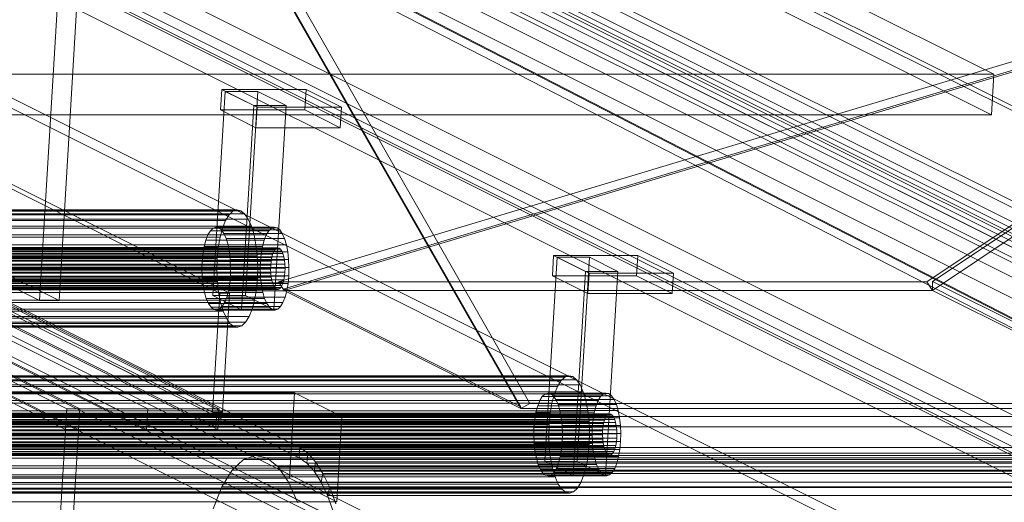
# Model space of a CAD drawing. Header units: millimetres. Extents: x -4395 to 65662, y -65530 to 6847.
# Tile 109 of 256: x 2858 to 3143, y -52673 to -52533. Entities that reach past the tile are written whole.
import ezdxf

# ---------------------------------------------------------------- set-up
doc = ezdxf.new("R2010")
doc.units = ezdxf.units.MM
doc.layers.add('R33_DET_lateral_C06', color=7, linetype='Continuous', lineweight=0)
doc.layers.add('R33_DET_lateral_fines-r33-C06-receiver', color=7, linetype='Continuous', lineweight=0)

msp = doc.modelspace()

# ---------------------------------------------------------------- linework, layer by layer
at = {"layer": 'R33_DET_lateral_C06'}
for p, q in [((2915.903, -52612.032), (2456.966, -52382.563)), ((2459.779, -52382.563), (2918.716, -52612.032)), ((3250.679, -52612.032), (2791.742, -52382.563)), ((2794.556, -52382.563), (3253.493, -52612.032)), ((2939.043, -52656.782), (2439.043, -52406.782)), ((2767.256, -52406.782), (3267.256, -52656.782)), ((2438.865, -52409.737), (2938.865, -52659.737)), ((3267.077, -52659.737), (2767.077, -52409.737)), ((2454.886, -52417.047), (2913.823, -52646.516)), ((2916.636, -52646.516), (2457.7, -52417.047)), ((2789.663, -52417.047), (3248.599, -52646.516)), ((3251.413, -52646.516), (2792.476, -52417.047)), ((2914.912, -52647.761), (2462.819, -52421.714)), ((2791.031, -52421.714), (3243.124, -52647.761)), ((2462.64, -52424.67), (2914.733, -52650.716)), ((3242.945, -52650.716), (2790.852, -52424.67)), ((2875.397, -52645.583), (2443.836, -52429.803)), ((2484.159, -52429.803), (2915.721, -52645.583)), ((3221.427, -52645.583), (2789.865, -52429.803)), ((2830.188, -52429.803), (3261.75, -52645.583)), ((2443.479, -52435.714), (2875.041, -52651.495)), ((2915.364, -52651.495), (2483.803, -52435.714)), ((2789.509, -52435.714), (3221.07, -52651.495)), ((3261.393, -52651.495), (2829.832, -52435.714)), ((2871.646, -52645.583), (2461.699, -52440.61)), ((2485.143, -52440.61), (2895.09, -52645.583)), ((3242.057, -52645.583), (2832.11, -52440.61)), ((3261.75, -52645.583), (2851.803, -52440.61)), ((2855.554, -52440.61), (3265.501, -52645.583)), ((2461.343, -52446.521), (2871.29, -52651.495)), ((2894.734, -52651.495), (2484.786, -52446.521)), ((2831.753, -52446.521), (3241.701, -52651.495)), ((3265.144, -52651.495), (2855.197, -52446.521)), ((3296.605, -52734.77), (2748.698, -52460.817)), ((2772.142, -52460.817), (3320.049, -52734.77)), ((2748.342, -52466.728), (3296.249, -52740.682)), ((3319.692, -52740.682), (2771.785, -52466.728)), ((3315.763, -52743.638), (2767.856, -52469.684)), ((2771.607, -52469.684), (3319.514, -52743.638)), ((2871.788, -52481.206), (2863.766, -52614.215)), ((2869.393, -52614.215), (2877.415, -52481.206)), ((3139.822, -52548.653), (3009.789, -52483.636)), ((3009.076, -52495.459), (3139.109, -52560.476)), ((2871.646, -52645.583), (2576.962, -52498.241)), ((2580.713, -52498.241), (2875.397, -52645.583)), ((2761.135, -52508.263), (3261.135, -52758.263)), ((3260.957, -52761.218), (2760.957, -52511.218)), ((2830.365, -52548.653), (3139.822, -52548.653)), ((3139.822, -52548.653), (3139.109, -52560.476)), ((2913.921, -52612.761), (2917.487, -52553.645)), ((2916.104, -52559.044), (2916.46, -52553.132)), ((2926.726, -52558.265), (2916.46, -52553.132)), ((2916.46, -52553.132), (2940.842, -52553.132)), ((2925.699, -52557.752), (2917.487, -52553.645)), ((2917.487, -52553.645), (2926.864, -52553.645)), ((2923.299, -52612.761), (2926.864, -52553.645)), ((2926.864, -52553.645), (2935.077, -52557.752)), ((2940.485, -52559.044), (2940.842, -52553.132)), ((2940.842, -52553.132), (2951.107, -52558.265)), ((2925.699, -52557.752), (2922.134, -52616.867)), ((2935.077, -52557.752), (2925.699, -52557.752)), ((2926.726, -52558.265), (2926.369, -52564.176)), ((2951.107, -52558.265), (2926.726, -52558.265)), ((2931.511, -52616.867), (2935.077, -52557.752)), ((2950.751, -52564.176), (2951.107, -52558.265)), ((3139.109, -52560.476), (2829.652, -52560.476)), ((2940.485, -52559.044), (2916.104, -52559.044)), ((2916.104, -52559.044), (2926.369, -52564.176)), ((2950.751, -52564.176), (2940.485, -52559.044)), ((2926.369, -52564.176), (2950.751, -52564.176)), ((3289.474, -52853.001), (2741.567, -52579.047)), ((2765.011, -52579.047), (3312.918, -52853.001)), ((2741.211, -52584.959), (3289.118, -52858.912)), ((2760.903, -52584.959), (3308.81, -52858.912)), ((3312.561, -52858.912), (2764.654, -52584.959)), ((2576.296, -52589.419), (2918.574, -52589.419)), ((2577.395, -52588.374), (2919.673, -52588.374)), ((2578.544, -52587.966), (2920.822, -52587.966)), ((2579.698, -52588.212), (2921.976, -52588.212)), ((2580.814, -52589.101), (2923.092, -52589.101)), ((2917.567, -52591.061), (2918.574, -52589.419)), ((2918.574, -52589.419), (2919.673, -52588.374)), ((2919.673, -52588.374), (2920.822, -52587.966)), ((2920.822, -52587.966), (2921.976, -52588.212)), ((2921.976, -52588.212), (2923.092, -52589.101)), ((2923.092, -52589.101), (2924.126, -52590.6)), ((2575.289, -52591.061), (2917.567, -52591.061)), ((2581.847, -52590.6), (2924.126, -52590.6)), ((2582.76, -52592.651), (2925.038, -52592.651)), ((2916.691, -52593.237), (2917.567, -52591.061)), ((2924.126, -52590.6), (2925.038, -52592.651)), ((2925.038, -52592.651), (2925.794, -52595.174)), ((2574.412, -52593.237), (2916.691, -52593.237)), ((2583.516, -52595.174), (2925.794, -52595.174)), ((2826.125, -52595.395), (2863.766, -52614.215)), ((2869.393, -52614.215), (2831.751, -52595.395)), ((2912.472, -52595.149), (2911.853, -52596.686)), ((2913.182, -52593.99), (2912.472, -52595.149)), ((2912.472, -52595.149), (2929.351, -52595.149)), ((2913.958, -52593.252), (2913.182, -52593.99)), ((2913.182, -52593.99), (2930.062, -52593.99)), ((2914.769, -52592.965), (2913.958, -52593.252)), ((2913.958, -52593.252), (2930.838, -52593.252)), ((2915.584, -52593.138), (2914.769, -52592.965)), ((2914.769, -52592.965), (2931.649, -52592.965)), ((2916.371, -52593.766), (2915.584, -52593.138)), ((2915.584, -52593.138), (2932.463, -52593.138)), ((2915.978, -52595.864), (2916.691, -52593.237)), ((2917.101, -52594.824), (2916.371, -52593.766)), ((2916.371, -52593.766), (2933.251, -52593.766)), ((2917.745, -52596.271), (2917.101, -52594.824)), ((2917.101, -52594.824), (2933.981, -52594.824)), ((2925.794, -52595.174), (2926.364, -52598.074)), ((2928.732, -52596.686), (2929.351, -52595.149)), ((2929.351, -52595.149), (2930.062, -52593.99)), ((2930.062, -52593.99), (2930.838, -52593.252)), ((2930.838, -52593.252), (2931.649, -52592.965)), ((2931.649, -52592.965), (2932.463, -52593.138)), ((2932.463, -52593.138), (2933.251, -52593.766)), ((2933.251, -52593.766), (2933.981, -52594.824)), ((2933.981, -52594.824), (2934.625, -52596.271)), ((2573.7, -52595.864), (2915.978, -52595.864)), ((2584.086, -52598.074), (2926.364, -52598.074)), ((2911.35, -52598.54), (2910.983, -52600.641)), ((2911.853, -52596.686), (2911.35, -52598.54)), ((2911.35, -52598.54), (2928.23, -52598.54)), ((2911.853, -52596.686), (2928.732, -52596.686)), ((2915.458, -52598.841), (2915.978, -52595.864)), ((2918.279, -52598.053), (2917.745, -52596.271)), ((2917.745, -52596.271), (2934.625, -52596.271)), ((2918.681, -52600.1), (2918.279, -52598.053)), ((2918.279, -52598.053), (2935.158, -52598.053)), ((2926.364, -52598.074), (2926.727, -52601.239)), ((2927.862, -52600.641), (2928.23, -52598.54)), ((2928.23, -52598.54), (2928.732, -52596.686)), ((2934.625, -52596.271), (2935.158, -52598.053)), ((2935.158, -52598.053), (2935.561, -52600.1)), ((2565.457, -52600.823), (2931.179, -52600.823)), ((2565.766, -52600.055), (2931.488, -52600.055)), ((2566.122, -52599.476), (2931.844, -52599.476)), ((2566.51, -52599.107), (2932.232, -52599.107)), ((2566.915, -52598.963), (2932.637, -52598.963)), ((2567.323, -52599.05), (2933.045, -52599.05)), ((2567.716, -52599.364), (2933.438, -52599.364)), ((2568.081, -52599.893), (2933.803, -52599.893)), ((2568.403, -52600.616), (2934.125, -52600.616)), ((2573.18, -52598.841), (2915.458, -52598.841)), ((2584.449, -52601.239), (2926.727, -52601.239)), ((2910.983, -52600.641), (2910.765, -52602.908)), ((2910.983, -52600.641), (2927.862, -52600.641)), ((2915.149, -52602.053), (2915.458, -52598.841)), ((2918.938, -52602.334), (2918.681, -52600.1)), ((2918.681, -52600.1), (2935.561, -52600.1)), ((2926.727, -52601.239), (2926.869, -52604.546)), ((2927.644, -52602.908), (2927.862, -52600.641)), ((2930.928, -52601.751), (2931.179, -52600.823)), ((2931.179, -52600.823), (2931.488, -52600.055)), ((2931.488, -52600.055), (2931.844, -52599.476)), ((2931.844, -52599.476), (2932.232, -52599.107)), ((2932.232, -52599.107), (2932.637, -52598.963)), ((2932.637, -52598.963), (2933.045, -52599.05)), ((2933.045, -52599.05), (2933.438, -52599.364)), ((2933.438, -52599.364), (2933.803, -52599.893)), ((2933.803, -52599.893), (2934.125, -52600.616)), ((2934.125, -52600.616), (2934.392, -52601.507)), ((2935.561, -52600.1), (2935.817, -52602.334)), ((3012.117, -52607.05), (3012.473, -52601.139)), ((3022.739, -52606.272), (3012.473, -52601.139)), ((3012.473, -52601.139), (3036.855, -52601.139)), ((3036.498, -52607.05), (3036.855, -52601.139)), ((3036.855, -52601.139), (3047.121, -52606.272)), ((2930.635, -52603.935), (2564.913, -52603.935)), ((2565.022, -52602.801), (2930.744, -52602.801)), ((2565.206, -52601.751), (2930.928, -52601.751)), ((2568.67, -52601.507), (2934.392, -52601.507)), ((2568.871, -52602.531), (2934.593, -52602.531)), ((2568.999, -52603.647), (2934.721, -52603.647)), ((2915.149, -52602.053), (2572.871, -52602.053)), ((2910.765, -52602.908), (2910.704, -52605.254)), ((2927.644, -52602.908), (2910.765, -52602.908)), ((2915.064, -52605.376), (2915.149, -52602.053)), ((2919.037, -52604.668), (2918.938, -52602.334)), ((2918.938, -52602.334), (2935.817, -52602.334)), ((2927.584, -52605.254), (2927.644, -52602.908)), ((2930.605, -52605.108), (2930.635, -52603.935)), ((2930.635, -52603.935), (2930.744, -52602.801)), ((2930.744, -52602.801), (2930.928, -52601.751)), ((2934.392, -52601.507), (2934.593, -52602.531)), ((2934.593, -52602.531), (2934.721, -52603.647)), ((2934.721, -52603.647), (2934.771, -52604.815)), ((2935.817, -52602.334), (2935.917, -52604.668)), ((3009.935, -52660.767), (3013.5, -52601.652)), ((3021.713, -52605.758), (3013.5, -52601.652)), ((3013.5, -52601.652), (3022.877, -52601.652)), ((3019.312, -52660.767), (3022.877, -52601.652)), ((3022.877, -52601.652), (3031.09, -52605.758)), ((2564.883, -52605.108), (2930.605, -52605.108)), ((2564.933, -52606.275), (2930.655, -52606.275)), ((2568.91, -52607.121), (2934.632, -52607.121)), ((2569.019, -52605.988), (2934.741, -52605.988)), ((2569.049, -52604.815), (2934.771, -52604.815)), ((2572.785, -52605.376), (2915.064, -52605.376)), ((2584.591, -52604.546), (2926.869, -52604.546)), ((2910.704, -52605.254), (2910.804, -52607.589)), ((2910.704, -52605.254), (2927.584, -52605.254)), ((2915.205, -52608.684), (2915.064, -52605.376)), ((2918.759, -52609.281), (2918.977, -52607.014)), ((2918.977, -52607.014), (2919.037, -52604.668)), ((2918.977, -52607.014), (2935.857, -52607.014)), ((2919.037, -52604.668), (2935.917, -52604.668)), ((2926.869, -52604.546), (2926.784, -52607.87)), ((2927.684, -52607.589), (2927.584, -52605.254)), ((2930.655, -52606.275), (2930.605, -52605.108)), ((2930.783, -52607.392), (2930.655, -52606.275)), ((2934.632, -52607.121), (2934.449, -52608.172)), ((2934.741, -52605.988), (2934.632, -52607.121)), ((2934.771, -52604.815), (2934.741, -52605.988)), ((2935.857, -52607.014), (2935.639, -52609.281)), ((2935.917, -52604.668), (2935.857, -52607.014)), ((3036.498, -52607.05), (3012.117, -52607.05)), ((3012.117, -52607.05), (3022.383, -52612.183)), ((3021.713, -52605.758), (3018.147, -52664.874)), ((3031.09, -52605.758), (3021.713, -52605.758)), ((3022.739, -52606.272), (3022.383, -52612.183)), ((3047.121, -52606.272), (3022.739, -52606.272)), ((3027.525, -52664.874), (3031.09, -52605.758)), ((3046.764, -52612.183), (3036.498, -52607.05)), ((3046.764, -52612.183), (3047.121, -52606.272)), ((2565.061, -52607.392), (2930.783, -52607.392)), ((2565.262, -52608.415), (2930.984, -52608.415)), ((2565.529, -52609.306), (2931.251, -52609.306)), ((2565.851, -52610.03), (2931.573, -52610.03)), ((2568.166, -52609.867), (2933.888, -52609.867)), ((2568.475, -52609.099), (2934.197, -52609.099)), ((2568.727, -52608.172), (2934.449, -52608.172)), ((2572.927, -52608.684), (2915.205, -52608.684)), ((2584.505, -52607.87), (2926.784, -52607.87)), ((2910.804, -52607.589), (2911.06, -52609.823)), ((2910.804, -52607.589), (2927.684, -52607.589)), ((2911.06, -52609.823), (2911.463, -52611.87)), ((2911.06, -52609.823), (2927.94, -52609.823)), ((2915.568, -52611.848), (2915.205, -52608.684)), ((2918.392, -52611.383), (2918.759, -52609.281)), ((2918.759, -52609.281), (2935.639, -52609.281)), ((2926.784, -52607.87), (2926.475, -52611.082)), ((2927.94, -52609.823), (2927.684, -52607.589)), ((2928.343, -52611.87), (2927.94, -52609.823)), ((2930.984, -52608.415), (2930.783, -52607.392)), ((2931.251, -52609.306), (2930.984, -52608.415)), ((2931.573, -52610.03), (2931.251, -52609.306)), ((2931.938, -52610.559), (2931.573, -52610.03)), ((2933.888, -52609.867), (2933.532, -52610.447)), ((2934.197, -52609.099), (2933.888, -52609.867)), ((2934.449, -52608.172), (2934.197, -52609.099)), ((2935.639, -52609.281), (2935.271, -52611.383)), ((2566.216, -52610.559), (2931.938, -52610.559)), ((2566.61, -52610.873), (2932.332, -52610.873)), ((2567.017, -52610.959), (2932.739, -52610.959)), ((2567.422, -52610.816), (2933.144, -52610.816)), ((2567.81, -52610.447), (2933.532, -52610.447)), ((2573.29, -52611.848), (2915.568, -52611.848)), ((2584.196, -52611.082), (2926.475, -52611.082)), ((2911.463, -52611.87), (2911.997, -52613.651)), ((2911.463, -52611.87), (2928.343, -52611.87)), ((2915.903, -52612.032), (2913.823, -52646.516)), ((2923.299, -52612.761), (2913.921, -52612.761)), ((2913.921, -52612.761), (2922.134, -52616.867)), ((2916.139, -52614.748), (2915.568, -52611.848)), ((2918.716, -52612.032), (2915.903, -52612.032)), ((2916.636, -52646.516), (2918.716, -52612.032)), ((2917.889, -52613.237), (2918.392, -52611.383)), ((2918.392, -52611.383), (2935.271, -52611.383)), ((2931.511, -52616.867), (2923.299, -52612.761)), ((2926.475, -52611.082), (2925.954, -52614.058)), ((2928.876, -52613.651), (2928.343, -52611.87)), ((2932.332, -52610.873), (2931.938, -52610.559)), ((2932.739, -52610.959), (2932.332, -52610.873)), ((2933.144, -52610.816), (2932.739, -52610.959)), ((2933.532, -52610.447), (2933.144, -52610.816)), ((2935.271, -52611.383), (2934.768, -52613.237)), ((3022.383, -52612.183), (3046.764, -52612.183)), ((2573.86, -52614.748), (2916.139, -52614.748)), ((2583.676, -52614.058), (2925.954, -52614.058)), ((2863.766, -52614.215), (2869.393, -52614.215)), ((2911.997, -52613.651), (2912.641, -52615.099)), ((2911.997, -52613.651), (2928.876, -52613.651)), ((2912.641, -52615.099), (2913.37, -52616.157)), ((2912.641, -52615.099), (2929.52, -52615.099)), ((2916.894, -52617.272), (2916.139, -52614.748)), ((2916.559, -52615.932), (2917.27, -52614.773)), ((2917.27, -52614.773), (2917.889, -52613.237)), ((2917.27, -52614.773), (2934.15, -52614.773)), ((2917.889, -52613.237), (2934.768, -52613.237)), ((2925.954, -52614.058), (2925.242, -52616.685)), ((2929.52, -52615.099), (2928.876, -52613.651)), ((2930.25, -52616.157), (2929.52, -52615.099)), ((2934.15, -52614.773), (2933.439, -52615.932)), ((2934.768, -52613.237), (2934.15, -52614.773)), ((2574.616, -52617.272), (2916.894, -52617.272)), ((2582.964, -52616.685), (2925.242, -52616.685)), ((2913.37, -52616.157), (2914.158, -52616.784)), ((2913.37, -52616.157), (2930.25, -52616.157)), ((2914.158, -52616.784), (2914.973, -52616.958)), ((2914.158, -52616.784), (2931.037, -52616.784)), ((2914.973, -52616.958), (2915.784, -52616.67)), ((2914.973, -52616.958), (2931.852, -52616.958)), ((2915.784, -52616.67), (2916.559, -52615.932)), ((2915.784, -52616.67), (2932.663, -52616.67)), ((2916.559, -52615.932), (2933.439, -52615.932)), ((2917.807, -52619.322), (2916.894, -52617.272)), ((2922.134, -52616.867), (2931.511, -52616.867)), ((2925.242, -52616.685), (2924.365, -52618.861)), ((2931.037, -52616.784), (2930.25, -52616.157)), ((2931.852, -52616.958), (2931.037, -52616.784)), ((2932.663, -52616.67), (2931.852, -52616.958)), ((2933.439, -52615.932), (2932.663, -52616.67)), ((2575.528, -52619.322), (2917.807, -52619.322)), ((2576.562, -52620.821), (2918.841, -52620.821)), ((2581.08, -52620.504), (2923.358, -52620.504)), ((2582.087, -52618.861), (2924.365, -52618.861)), ((2918.841, -52620.821), (2917.807, -52619.322)), ((2919.956, -52621.711), (2918.841, -52620.821)), ((2923.358, -52620.504), (2922.259, -52621.549)), ((2924.365, -52618.861), (2923.358, -52620.504)), ((2577.678, -52621.711), (2919.956, -52621.711)), ((2578.832, -52621.956), (2921.11, -52621.956)), ((2579.981, -52621.549), (2922.259, -52621.549)), ((2921.11, -52621.956), (2919.956, -52621.711)), ((2922.259, -52621.549), (2921.11, -52621.956)), ((2840.69, -52624.852), (3250.638, -52829.826)), ((3254.389, -52829.826), (2844.441, -52624.852)), ((2672.309, -52637.425), (3014.588, -52637.425)), ((2673.408, -52636.38), (3015.687, -52636.38)), ((2674.557, -52635.973), (3016.835, -52635.973)), ((2675.711, -52636.218), (3017.99, -52636.218)), ((2676.827, -52637.108), (3019.105, -52637.108)), ((3013.58, -52639.068), (3014.588, -52637.425)), ((3014.588, -52637.425), (3015.687, -52636.38)), ((3015.687, -52636.38), (3016.835, -52635.973)), ((3016.835, -52635.973), (3017.99, -52636.218)), ((3017.99, -52636.218), (3019.105, -52637.108)), ((3019.105, -52637.108), (3020.139, -52638.607)), ((2543.679, -52640.949), (2937.534, -52640.949)), ((2670.426, -52641.244), (3012.704, -52641.244)), ((2671.302, -52639.068), (3013.58, -52639.068)), ((2677.861, -52638.607), (3020.139, -52638.607)), ((2678.773, -52640.657), (3021.051, -52640.657)), ((2936.048, -52665.581), (2937.534, -52640.949)), ((2937.534, -52640.949), (2951.221, -52647.793)), ((3009.971, -52641.259), (3009.196, -52641.997)), ((3010.782, -52640.971), (3009.971, -52641.259)), ((3009.971, -52641.259), (3026.851, -52641.259)), ((3011.597, -52641.145), (3010.782, -52640.971)), ((3010.782, -52640.971), (3027.662, -52640.971)), ((3012.385, -52641.772), (3011.597, -52641.145)), ((3011.597, -52641.145), (3028.477, -52641.145)), ((3011.992, -52643.871), (3012.704, -52641.244)), ((3012.704, -52641.244), (3013.58, -52639.068)), ((3020.139, -52638.607), (3021.051, -52640.657)), ((3021.051, -52640.657), (3021.807, -52643.181)), ((3026.075, -52641.997), (3026.851, -52641.259)), ((3026.851, -52641.259), (3027.662, -52640.971)), ((3027.662, -52640.971), (3028.477, -52641.145)), ((3028.477, -52641.145), (3029.264, -52641.772)), ((2669.713, -52643.871), (3011.992, -52643.871)), ((2679.529, -52643.181), (3021.807, -52643.181)), ((3008.485, -52643.156), (3007.866, -52644.692)), ((3009.196, -52641.997), (3008.485, -52643.156)), ((3008.485, -52643.156), (3025.364, -52643.156)), ((3009.196, -52641.997), (3026.075, -52641.997)), ((3011.471, -52646.847), (3011.992, -52643.871)), ((3013.114, -52642.83), (3012.385, -52641.772)), ((3012.385, -52641.772), (3029.264, -52641.772)), ((3013.758, -52644.278), (3013.114, -52642.83)), ((3013.114, -52642.83), (3029.994, -52642.83)), ((3021.807, -52643.181), (3022.378, -52646.081)), ((3024.745, -52644.692), (3025.364, -52643.156)), ((3025.364, -52643.156), (3026.075, -52641.997)), ((3029.264, -52641.772), (3029.994, -52642.83)), ((3029.994, -52642.83), (3030.638, -52644.278)), ((2662.928, -52646.97), (3028.65, -52646.97)), ((2663.336, -52647.056), (3029.058, -52647.056)), ((2669.193, -52646.847), (3011.471, -52646.847)), ((2680.099, -52646.081), (3022.378, -52646.081)), ((2871.646, -52645.583), (2860.534, -52829.826)), ((2864.285, -52829.826), (2875.397, -52645.583)), ((2871.646, -52645.583), (2871.29, -52651.495)), ((2875.397, -52645.583), (2871.646, -52645.583)), ((2895.09, -52645.583), (2871.646, -52645.583)), ((2875.397, -52645.583), (2875.041, -52651.495)), ((2915.721, -52645.583), (2875.397, -52645.583)), ((2894.734, -52651.495), (2895.09, -52645.583)), ((2913.823, -52646.516), (2916.636, -52646.516)), ((2915.364, -52651.495), (2915.721, -52645.583)), ((3007.363, -52646.546), (3006.996, -52648.648)), ((3007.866, -52644.692), (3007.363, -52646.546)), ((3007.363, -52646.546), (3024.243, -52646.546)), ((3007.866, -52644.692), (3024.745, -52644.692)), ((3011.162, -52650.059), (3011.471, -52646.847)), ((3014.292, -52646.059), (3013.758, -52644.278)), ((3013.758, -52644.278), (3030.638, -52644.278)), ((3014.695, -52648.106), (3014.292, -52646.059)), ((3014.292, -52646.059), (3031.171, -52646.059)), ((3022.378, -52646.081), (3022.741, -52649.245)), ((3023.875, -52648.648), (3024.243, -52646.546)), ((3024.243, -52646.546), (3024.745, -52644.692)), ((3028.245, -52647.113), (3028.65, -52646.97)), ((3028.65, -52646.97), (3029.058, -52647.056)), ((3029.058, -52647.056), (3029.452, -52647.37)), ((3030.638, -52644.278), (3031.171, -52646.059)), ((3031.171, -52646.059), (3031.574, -52648.106)), ((2951.221, -52647.793), (2557.367, -52647.793)), ((2661.219, -52649.757), (3026.941, -52649.757)), ((2661.47, -52648.83), (3027.192, -52648.83)), ((2661.78, -52648.062), (3027.502, -52648.062)), ((2662.135, -52647.482), (3027.857, -52647.482)), ((2662.523, -52647.113), (3028.245, -52647.113)), ((2663.73, -52647.37), (3029.452, -52647.37)), ((2664.094, -52647.899), (3029.816, -52647.899)), ((2664.416, -52648.623), (3030.138, -52648.623)), ((2664.683, -52649.514), (3030.405, -52649.514)), ((2680.462, -52649.245), (3022.741, -52649.245)), ((2914.912, -52647.761), (2914.733, -52650.716)), ((3243.124, -52647.761), (2914.912, -52647.761)), ((2949.736, -52672.425), (2951.221, -52647.793)), ((3006.996, -52648.648), (3006.778, -52650.915)), ((3006.996, -52648.648), (3023.875, -52648.648)), ((3014.951, -52650.34), (3014.695, -52648.106)), ((3014.695, -52648.106), (3031.574, -52648.106)), ((3022.741, -52649.245), (3022.882, -52652.553)), ((3023.657, -52650.915), (3023.875, -52648.648)), ((3026.757, -52650.808), (3026.941, -52649.757)), ((3026.941, -52649.757), (3027.192, -52648.83)), ((3027.192, -52648.83), (3027.502, -52648.062)), ((3027.502, -52648.062), (3027.857, -52647.482)), ((3027.857, -52647.482), (3028.245, -52647.113)), ((3029.452, -52647.37), (3029.816, -52647.899)), ((3029.816, -52647.899), (3030.138, -52648.623)), ((3030.138, -52648.623), (3030.405, -52649.514)), ((3030.405, -52649.514), (3030.607, -52650.537)), ((3031.574, -52648.106), (3031.83, -52650.34)), ((3026.648, -52651.941), (2660.926, -52651.941)), ((2661.035, -52650.808), (3026.757, -52650.808)), ((2664.885, -52650.537), (3030.607, -52650.537)), ((2665.013, -52651.654), (3030.735, -52651.654)), ((3011.162, -52650.059), (2668.884, -52650.059)), ((2680.604, -52652.553), (3022.882, -52652.553)), ((2871.29, -52651.495), (2894.734, -52651.495)), ((2875.041, -52651.495), (2915.364, -52651.495)), ((2914.733, -52650.716), (3242.945, -52650.716)), ((3006.778, -52650.915), (3006.718, -52653.261)), ((3023.657, -52650.915), (3006.778, -52650.915)), ((3011.077, -52653.383), (3011.162, -52650.059)), ((3015.051, -52652.675), (3014.951, -52650.34)), ((3014.951, -52650.34), (3031.83, -52650.34)), ((3014.99, -52655.021), (3015.051, -52652.675)), ((3015.051, -52652.675), (3031.93, -52652.675)), ((3022.882, -52652.553), (3022.797, -52655.876)), ((3023.597, -52653.261), (3023.657, -52650.915)), ((3026.618, -52653.114), (3026.648, -52651.941)), ((3026.648, -52651.941), (3026.757, -52650.808)), ((3030.607, -52650.537), (3030.735, -52651.654)), ((3030.735, -52651.654), (3030.785, -52652.821)), ((3031.83, -52650.34), (3031.93, -52652.675)), ((3031.93, -52652.675), (3031.87, -52655.021)), ((2660.896, -52653.114), (3026.618, -52653.114)), ((2660.946, -52654.282), (3026.668, -52654.282)), ((2661.074, -52655.398), (3026.796, -52655.398)), ((2664.923, -52655.128), (3030.645, -52655.128)), ((2665.032, -52653.994), (3030.754, -52653.994)), ((2665.063, -52652.821), (3030.785, -52652.821)), ((2668.799, -52653.383), (3011.077, -52653.383)), ((3006.718, -52653.261), (3006.817, -52655.595)), ((3006.718, -52653.261), (3023.597, -52653.261)), ((3006.817, -52655.595), (3007.074, -52657.829)), ((3006.817, -52655.595), (3023.697, -52655.595)), ((3011.218, -52656.69), (3011.077, -52653.383)), ((3014.772, -52657.288), (3014.99, -52655.021)), ((3014.99, -52655.021), (3031.87, -52655.021)), ((3023.697, -52655.595), (3023.597, -52653.261)), ((3023.953, -52657.829), (3023.697, -52655.595)), ((3026.668, -52654.282), (3026.618, -52653.114)), ((3026.796, -52655.398), (3026.668, -52654.282)), ((3026.997, -52656.422), (3026.796, -52655.398)), ((3030.645, -52655.128), (3030.462, -52656.178)), ((3030.754, -52653.994), (3030.645, -52655.128)), ((3030.785, -52652.821), (3030.754, -52653.994)), ((3031.87, -52655.021), (3031.652, -52657.288)), ((2661.275, -52656.422), (3026.997, -52656.422)), ((2661.542, -52657.313), (3027.264, -52657.313)), ((2661.864, -52658.036), (3027.586, -52658.036)), ((2663.824, -52658.453), (3029.546, -52658.453)), ((2664.179, -52657.874), (3029.901, -52657.874)), ((2664.488, -52657.106), (3030.21, -52657.106)), ((2664.74, -52656.178), (3030.462, -52656.178)), ((2668.94, -52656.69), (3011.218, -52656.69)), ((2680.518, -52655.876), (3022.797, -52655.876)), ((2939.043, -52656.782), (2938.865, -52659.737)), ((3267.256, -52656.782), (2939.043, -52656.782)), ((2941.384, -52658.412), (2939.043, -52656.782)), ((2941.073, -52661.275), (2941.384, -52658.412)), ((2941.384, -52658.412), (3269.596, -52658.412)), ((2943.63, -52660.908), (2941.384, -52658.412)), ((3007.074, -52657.829), (3007.476, -52659.876)), ((3007.074, -52657.829), (3023.953, -52657.829)), ((3011.581, -52659.855), (3011.218, -52656.69)), ((3014.405, -52659.389), (3014.772, -52657.288)), ((3014.772, -52657.288), (3031.652, -52657.288)), ((3022.797, -52655.876), (3022.488, -52659.088)), ((3024.356, -52659.876), (3023.953, -52657.829)), ((3027.264, -52657.313), (3026.997, -52656.422)), ((3027.586, -52658.036), (3027.264, -52657.313)), ((3027.951, -52658.565), (3027.586, -52658.036)), ((3029.546, -52658.453), (3029.158, -52658.822)), ((3029.901, -52657.874), (3029.546, -52658.453)), ((3030.21, -52657.106), (3029.901, -52657.874)), ((3030.462, -52656.178), (3030.21, -52657.106)), ((3031.652, -52657.288), (3031.284, -52659.389)), ((2662.229, -52658.565), (3027.951, -52658.565)), ((2662.623, -52658.879), (3028.345, -52658.879)), ((2663.03, -52658.966), (3028.752, -52658.966)), ((2663.436, -52658.822), (3029.158, -52658.822)), ((2669.303, -52659.855), (3011.581, -52659.855)), ((2680.21, -52659.088), (3022.488, -52659.088)), ((2922.714, -52660.213), (2919.481, -52663.287)), ((2926.093, -52659.015), (2922.714, -52660.213)), ((2922.714, -52660.213), (3269.681, -52660.213)), ((2929.488, -52659.737), (2926.093, -52659.015)), ((2926.093, -52659.015), (3273.06, -52659.015)), ((2932.769, -52662.353), (2929.488, -52659.737)), ((2929.488, -52659.737), (3276.455, -52659.737)), ((2938.865, -52659.737), (3267.077, -52659.737)), ((2938.865, -52659.737), (2941.073, -52661.275)), ((3269.285, -52661.275), (2941.073, -52661.275)), ((2941.073, -52661.275), (2943.192, -52663.63)), ((2943.192, -52663.63), (2943.63, -52660.908)), ((2943.63, -52660.908), (3271.842, -52660.908)), ((2945.744, -52664.227), (2943.63, -52660.908)), ((3007.476, -52659.876), (3008.01, -52661.658)), ((3007.476, -52659.876), (3024.356, -52659.876)), ((3019.312, -52660.767), (3009.935, -52660.767)), ((3009.935, -52660.767), (3018.147, -52664.874)), ((3012.152, -52662.755), (3011.581, -52659.855)), ((3013.283, -52662.78), (3013.902, -52661.243)), ((3013.902, -52661.243), (3014.405, -52659.389)), ((3013.902, -52661.243), (3030.782, -52661.243)), ((3014.405, -52659.389), (3031.284, -52659.389)), ((3027.525, -52664.874), (3019.312, -52660.767)), ((3022.488, -52659.088), (3021.967, -52662.065)), ((3024.889, -52661.658), (3024.356, -52659.876)), ((3028.345, -52658.879), (3027.951, -52658.565)), ((3028.752, -52658.966), (3028.345, -52658.879)), ((3029.158, -52658.822), (3028.752, -52658.966)), ((3030.782, -52661.243), (3030.163, -52662.78)), ((3031.284, -52659.389), (3030.782, -52661.243)), ((2669.873, -52662.755), (3012.152, -52662.755)), ((2679.689, -52662.065), (3021.967, -52662.065)), ((2919.481, -52663.287), (2916.519, -52668.117)), ((2919.481, -52663.287), (3266.448, -52663.287)), ((2935.809, -52666.761), (2932.769, -52662.353)), ((2932.769, -52662.353), (3279.736, -52662.353)), ((3271.404, -52663.63), (2943.192, -52663.63)), ((2943.192, -52663.63), (2945.187, -52666.761)), ((3008.01, -52661.658), (3008.654, -52663.105)), ((3008.01, -52661.658), (3024.889, -52661.658)), ((3008.654, -52663.105), (3009.384, -52664.163)), ((3008.654, -52663.105), (3025.533, -52663.105)), ((3009.384, -52664.163), (3010.171, -52664.791)), ((3009.384, -52664.163), (3026.263, -52664.163)), ((3011.797, -52664.677), (3012.573, -52663.939)), ((3012.908, -52665.278), (3012.152, -52662.755)), ((3012.573, -52663.939), (3013.283, -52662.78)), ((3012.573, -52663.939), (3029.452, -52663.939)), ((3013.283, -52662.78), (3030.163, -52662.78)), ((3021.967, -52662.065), (3021.255, -52664.692)), ((3025.533, -52663.105), (3024.889, -52661.658)), ((3026.263, -52664.163), (3025.533, -52663.105)), ((3027.05, -52664.791), (3026.263, -52664.163)), ((3029.452, -52663.939), (3028.676, -52664.677)), ((3030.163, -52662.78), (3029.452, -52663.939)), ((2936.048, -52665.581), (2542.193, -52665.581)), ((2670.629, -52665.278), (3012.908, -52665.278)), ((2678.1, -52666.868), (3020.379, -52666.868)), ((2678.977, -52664.692), (3021.255, -52664.692)), ((2938.493, -52672.792), (2935.809, -52666.761)), ((2935.809, -52666.761), (3282.776, -52666.761)), ((2949.736, -52672.425), (2936.048, -52665.581)), ((2945.187, -52666.761), (2945.744, -52664.227)), ((3273.399, -52666.761), (2945.187, -52666.761)), ((2945.187, -52666.761), (2947.022, -52670.615)), ((2945.744, -52664.227), (3273.956, -52664.227)), ((2947.69, -52668.312), (2945.744, -52664.227)), ((3010.171, -52664.791), (3010.986, -52664.964)), ((3010.171, -52664.791), (3027.05, -52664.791)), ((3010.986, -52664.964), (3011.797, -52664.677)), ((3010.986, -52664.964), (3027.865, -52664.964)), ((3011.797, -52664.677), (3028.676, -52664.677)), ((3013.82, -52667.329), (3012.908, -52665.278)), ((3018.147, -52664.874), (3027.525, -52664.874)), ((3020.379, -52666.868), (3019.371, -52668.51)), ((3021.255, -52664.692), (3020.379, -52666.868)), ((3027.865, -52664.964), (3027.05, -52664.791)), ((3028.676, -52664.677), (3027.865, -52664.964)), ((2671.542, -52667.329), (3013.82, -52667.329)), ((2672.575, -52668.828), (3014.854, -52668.828)), ((2673.691, -52669.717), (3015.969, -52669.717)), ((2675.994, -52669.555), (3018.272, -52669.555)), ((2677.093, -52668.51), (3019.371, -52668.51)), ((2916.519, -52668.117), (2913.941, -52674.518)), ((2916.519, -52668.117), (3263.486, -52668.117)), ((2947.022, -52670.615), (2947.69, -52668.312)), ((2947.69, -52668.312), (3275.902, -52668.312)), ((2949.433, -52673.093), (2947.69, -52668.312)), ((3014.854, -52668.828), (3013.82, -52667.329)), ((3015.969, -52669.717), (3014.854, -52668.828)), ((3017.124, -52669.963), (3015.969, -52669.717)), ((3018.272, -52669.555), (3017.124, -52669.963)), ((3019.371, -52668.51), (3018.272, -52669.555)), ((2555.881, -52672.425), (2949.736, -52672.425)), ((2674.845, -52669.963), (3017.124, -52669.963)), ((3275.234, -52670.615), (2947.022, -52670.615)), ((2947.022, -52670.615), (2948.667, -52675.125))]:
    msp.add_line(p, q, dxfattribs=at)
at = {"layer": 'R33_DET_lateral_fines-r33-C06-receiver'}
for p, q in [((2925, -52506.456), (3190.556, -52642.933)), ((2932.9, -52608.765), (3273.332, -52506.506)), ((3273.332, -52506.506), (3120.449, -52608.765)), ((3122.117, -52608.714), (3275, -52506.456)), ((3003.006, -52645.007), (2925, -52508.529)), ((2925, -52509), (3003.006, -52645.478)), ((3190.556, -52645.478), (2925, -52509)), ((2927.605, -52507.511), (3005.611, -52643.989)), ((3193.16, -52643.989), (2927.605, -52507.511)), ((3275, -52508.529), (2934.568, -52610.787)), ((2934.568, -52611.258), (3275, -52509)), ((3122.117, -52611.258), (3275, -52509)), ((3120.449, -52608.765), (2932.9, -52608.765)), ((2934.568, -52611.258), (2932.9, -52608.765)), ((3122.117, -52611.258), (3120.449, -52608.765)), ((3190.556, -52642.933), (3122.117, -52608.714)), ((3122.117, -52611.258), (3122.117, -52608.714)), ((2934.568, -52610.787), (3003.006, -52645.007)), ((2934.568, -52611.258), (2934.568, -52610.787)), ((3003.006, -52645.478), (2934.568, -52611.258)), ((2934.568, -52611.258), (3122.117, -52611.258)), ((3122.117, -52611.258), (3190.556, -52645.478)), ((3003.006, -52645.478), (3005.611, -52643.989)), ((3005.611, -52643.989), (3193.16, -52643.989)), ((3003.006, -52645.478), (3003.006, -52645.007)), ((3190.556, -52645.478), (3003.006, -52645.478))]:
    msp.add_line(p, q, dxfattribs=at)

doc.saveas('drawing.dxf')
